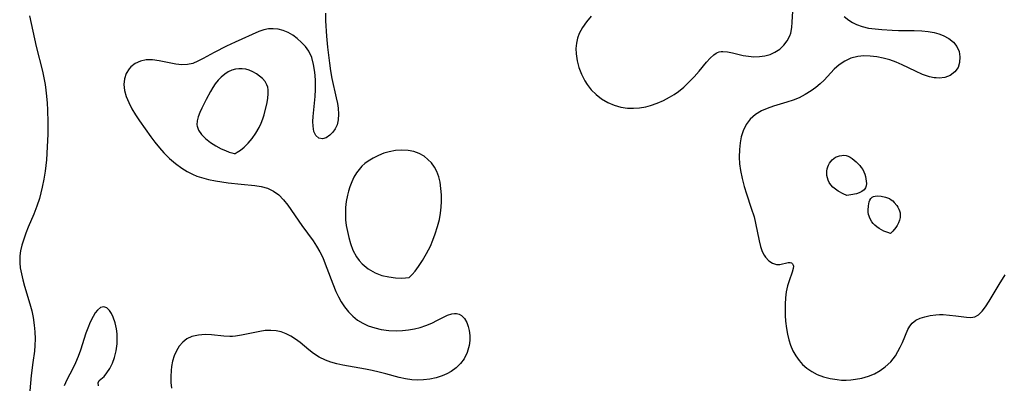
# Model space of a CAD drawing. Header units: metres. Extents: x 1073367 to 1082519, y 1569854 to 1574957.
# Tile 107 of 256: x 1074389 to 1074615, y 1573035 to 1573118. Entities that reach past the tile are written whole.
import ezdxf

# ---------------------------------------------------------------- set-up
doc = ezdxf.new("R2010")
doc.units = ezdxf.units.M
doc.layers.add('CGG_CurvaNivelLidar_v1', color=253, linetype='Continuous', lineweight=30)

msp = doc.modelspace()

# ---------------------------------------------------------------- linework, layer by layer
at = {"layer": 'CGG_CurvaNivelLidar_v1'}
for p, q in [((1074566.035, 1573117.6653, 66), (1074566.1491, 1573120.1808, 66)), ((1074391.6705, 1573119.1024, 65), (1074393.2199, 1573112.0991, 65)), ((1074459.3353, 1573119.6812, 65.5), (1074459.3912, 1573117.9353, 65.5)), ((1074459.3912, 1573117.9353, 65.5), (1074459.6168, 1573114.4211, 65.5)), ((1074518.9811, 1573117.7255, 66), (1074518.0807, 1573116.4165, 66)), ((1074520.0581, 1573119.0136, 66), (1074518.9811, 1573117.7255, 66)), ((1074565.9204, 1573116.3926, 66), (1074566.035, 1573117.6653, 66)), ((1074577.8767, 1573118.9392, 66), (1074578.9435, 1573118.1185, 66)), ((1074578.9435, 1573118.1185, 66), (1074579.8066, 1573117.5587, 66)), ((1074579.8066, 1573117.5587, 66), (1074580.718, 1573117.0867, 66)), ((1074444.1555, 1573115.5265, 65.5), (1074438.7123, 1573113.1072, 65.5)), ((1074445.2815, 1573115.8977, 65.5), (1074444.1555, 1573115.5265, 65.5)), ((1074446.3497, 1573116.0913, 65.5), (1074445.2815, 1573115.8977, 65.5)), ((1074447.4311, 1573116.1381, 65.5), (1074446.3497, 1573116.0913, 65.5)), ((1074448.506, 1573116.0428, 65.5), (1074447.4311, 1573116.1381, 65.5)), ((1074449.7079, 1573115.759, 65.5), (1074448.506, 1573116.0428, 65.5)), ((1074450.8431, 1573115.2928, 65.5), (1074449.7079, 1573115.759, 65.5)), ((1074451.8956, 1573114.6512, 65.5), (1074450.8431, 1573115.2928, 65.5)), ((1074518.0807, 1573116.4165, 66), (1074517.3616, 1573115.0392, 66)), ((1074565.6831, 1573115.1583, 66), (1074565.9204, 1573116.3926, 66)), ((1074580.718, 1573117.0867, 66), (1074582.0514, 1573116.6121, 66)), ((1074582.0514, 1573116.6121, 66), (1074583.4736, 1573116.2947, 66)), ((1074583.4736, 1573116.2947, 66), (1074584.9627, 1573116.0845, 66)), ((1074584.9627, 1573116.0845, 66), (1074586.5005, 1573115.9374, 66)), ((1074586.5005, 1573115.9374, 66), (1074588.8578, 1573115.7805, 66)), ((1074588.8578, 1573115.7805, 66), (1074590.3609, 1573115.7363, 66)), ((1074590.3609, 1573115.7363, 66), (1074593.9196, 1573115.7283, 66)), ((1074593.9196, 1573115.7283, 66), (1074595.6661, 1573115.662, 66)), ((1074595.6661, 1573115.662, 66), (1074597.106, 1573115.5126, 66)), ((1074597.106, 1573115.5126, 66), (1074598.4915, 1573115.2571, 66)), ((1074598.4915, 1573115.2571, 66), (1074599.5632, 1573114.9604, 66)), ((1074438.7123, 1573113.1072, 65.5), (1074436.694, 1573112.1406, 65.5)), ((1074452.8865, 1573113.8922, 65.5), (1074451.8956, 1573114.6512, 65.5)), ((1074453.8809, 1573113.0246, 65.5), (1074452.8865, 1573113.8922, 65.5)), ((1074454.7928, 1573112.066, 65.5), (1074453.8809, 1573113.0246, 65.5)), ((1074459.6168, 1573114.4211, 65.5), (1074459.8514, 1573111.905, 65.5)), ((1074516.9705, 1573113.9636, 66), (1074516.7155, 1573112.8549, 66)), ((1074517.3616, 1573115.0392, 66), (1074516.9705, 1573113.9636, 66)), ((1074564.1273, 1573112.3519, 66), (1074564.9038, 1573113.3699, 66)), ((1074564.9038, 1573113.3699, 66), (1074565.4738, 1573114.5058, 66)), ((1074565.4738, 1573114.5058, 66), (1074565.6831, 1573115.1583, 66)), ((1074599.5632, 1573114.9604, 66), (1074600.5688, 1573114.5802, 66)), ((1074600.5688, 1573114.5802, 66), (1074601.8372, 1573113.9042, 66)), ((1074601.8372, 1573113.9042, 66), (1074602.8975, 1573113.0737, 66)), ((1074602.8975, 1573113.0737, 66), (1074603.6897, 1573112.0978, 66)), ((1074393.2199, 1573112.0991, 65), (1074394.6353, 1573106.4396, 65)), ((1074436.694, 1573112.1406, 65.5), (1074433.9365, 1573110.6998, 65.5)), ((1074455.5611, 1573110.9788, 65.5), (1074454.7928, 1573112.066, 65.5)), ((1074456.2069, 1573109.5371, 65.5), (1074455.5611, 1573110.9788, 65.5)), ((1074459.8514, 1573111.905, 65.5), (1074460.2617, 1573108.2969, 65.5)), ((1074516.7155, 1573112.8549, 66), (1074516.5986, 1573111.6464, 66)), ((1074516.5986, 1573111.6464, 66), (1074516.6271, 1573110.4223, 66)), ((1074548.9767, 1573110.6888, 66), (1074549.3722, 1573110.8266, 66)), ((1074549.3722, 1573110.8266, 66), (1074549.7892, 1573110.9095, 66)), ((1074549.7892, 1573110.9095, 66), (1074550.1643, 1573110.9383, 66)), ((1074550.1643, 1573110.9383, 66), (1074551.2213, 1573110.8602, 66)), ((1074551.2213, 1573110.8602, 66), (1074552.3516, 1573110.6293, 66)), ((1074560.964, 1573110.2781, 66), (1074562.0832, 1573110.7612, 66)), ((1074562.0832, 1573110.7612, 66), (1074563.1787, 1573111.4728, 66)), ((1074563.1787, 1573111.4728, 66), (1074564.1273, 1573112.3519, 66)), ((1074603.6897, 1573112.0978, 66), (1074604.1785, 1573110.9374, 66)), ((1074604.1785, 1573110.9374, 66), (1074604.3694, 1573109.702, 66)), ((1074417.04, 1573108.7269, 65.5), (1074415.8586, 1573108.183, 65.5)), ((1074418.3432, 1573109.013, 65.5), (1074417.04, 1573108.7269, 65.5)), ((1074419.7959, 1573109.0194, 65.5), (1074418.3432, 1573109.013, 65.5)), ((1074421.3005, 1573108.812, 65.5), (1074419.7959, 1573109.0194, 65.5)), ((1074425.1325, 1573108.0241, 65.5), (1074421.3005, 1573108.812, 65.5)), ((1074430.1988, 1573108.7076, 65.5), (1074429.014, 1573108.2317, 65.5)), ((1074431.3892, 1573109.3062, 65.5), (1074430.1988, 1573108.7076, 65.5)), ((1074433.9365, 1573110.6998, 65.5), (1074431.3892, 1573109.3062, 65.5)), ((1074456.6373, 1573107.9309, 65.5), (1074456.2069, 1573109.5371, 65.5)), ((1074516.6271, 1573110.4223, 66), (1074516.8546, 1573108.83, 66)), ((1074516.8546, 1573108.83, 66), (1074517.2696, 1573107.2549, 66)), ((1074544.7456, 1573106.434, 66), (1074546.45, 1573108.519, 66)), ((1074546.45, 1573108.519, 66), (1074547.2678, 1573109.4235, 66)), ((1074547.2678, 1573109.4235, 66), (1074548.0992, 1573110.1662, 66)), ((1074548.0992, 1573110.1662, 66), (1074548.6617, 1573110.5348, 66)), ((1074548.6617, 1573110.5348, 66), (1074548.9767, 1573110.6888, 66)), ((1074552.3516, 1573110.6293, 66), (1074554.8068, 1573110.0429, 66)), ((1074554.8068, 1573110.0429, 66), (1074556.0263, 1573109.8499, 66)), ((1074556.0263, 1573109.8499, 66), (1074557.2735, 1573109.7556, 66)), ((1074557.2735, 1573109.7556, 66), (1074558.5246, 1573109.7822, 66)), ((1074558.5246, 1573109.7822, 66), (1074559.768, 1573109.9542, 66)), ((1074559.768, 1573109.9542, 66), (1074560.964, 1573110.2781, 66)), ((1074578.0625, 1573108.7417, 66), (1074576.7898, 1573107.8853, 66)), ((1074579.4407, 1573109.3921, 66), (1074578.0625, 1573108.7417, 66)), ((1074581.019, 1573109.8036, 66), (1074579.4407, 1573109.3921, 66)), ((1074582.4297, 1573109.9282, 66), (1074581.019, 1573109.8036, 66)), ((1074583.8815, 1573109.8844, 66), (1074582.4297, 1573109.9282, 66)), ((1074585.3578, 1573109.7105, 66), (1074583.8815, 1573109.8844, 66)), ((1074586.8474, 1573109.4281, 66), (1074585.3578, 1573109.7105, 66)), ((1074588.3262, 1573109.0244, 66), (1074586.8474, 1573109.4281, 66)), ((1074589.7604, 1573108.494, 66), (1074588.3262, 1573109.0244, 66)), ((1074591.1704, 1573107.8708, 66), (1074589.7604, 1573108.494, 66)), ((1074604.3694, 1573109.702, 66), (1074604.3037, 1573108.4542, 66)), ((1074394.6353, 1573106.4396, 65), (1074394.9762, 1573104.9206, 65)), ((1074414.4475, 1573106.9538, 65.5), (1074413.8186, 1573105.9105, 65.5)), ((1074414.8523, 1573107.4085, 65.5), (1074414.4475, 1573106.9538, 65.5)), ((1074415.8586, 1573108.183, 65.5), (1074414.8523, 1573107.4085, 65.5)), ((1074426.4879, 1573107.88, 65.5), (1074425.1325, 1573108.0241, 65.5)), ((1074427.8166, 1573107.94, 65.5), (1074426.4879, 1573107.88, 65.5)), ((1074429.014, 1573108.2317, 65.5), (1074427.8166, 1573107.94, 65.5)), ((1074437.1016, 1573106.2717, 66), (1074436.3189, 1573105.7628, 66)), ((1074437.9282, 1573106.661, 66), (1074437.1016, 1573106.2717, 66)), ((1074438.7896, 1573106.9111, 66), (1074437.9282, 1573106.661, 66)), ((1074439.5589, 1573107.0001, 66), (1074438.7896, 1573106.9111, 66)), ((1074440.3378, 1573106.9802, 66), (1074439.5589, 1573107.0001, 66)), ((1074441.1146, 1573106.8636, 66), (1074440.3378, 1573106.9802, 66)), ((1074441.8777, 1573106.6568, 66), (1074441.1146, 1573106.8636, 66)), ((1074442.7372, 1573106.3077, 66), (1074441.8777, 1573106.6568, 66)), ((1074443.5502, 1573105.8617, 66), (1074442.7372, 1573106.3077, 66)), ((1074456.9022, 1573106.2135, 65.5), (1074456.6373, 1573107.9309, 65.5)), ((1074457.0381, 1573104.4295, 65.5), (1074456.9022, 1573106.2135, 65.5)), ((1074460.2617, 1573108.2969, 65.5), (1074460.5191, 1573106.5186, 65.5)), ((1074460.5191, 1573106.5186, 65.5), (1074460.8348, 1573104.7719, 65.5)), ((1074517.2696, 1573107.2549, 66), (1074517.8548, 1573105.7223, 66)), ((1074543.6052, 1573105.1205, 66), (1074544.7456, 1573106.434, 66)), ((1074575.6248, 1573106.8728, 66), (1074573.3074, 1573104.4046, 66)), ((1074576.7898, 1573107.8853, 66), (1074575.6248, 1573106.8728, 66)), ((1074594.1914, 1573106.4153, 66), (1074591.1704, 1573107.8708, 66)), ((1074595.8016, 1573105.7093, 66), (1074594.1914, 1573106.4153, 66)), ((1074603.1896, 1573106.2555, 66), (1074602.1169, 1573105.4717, 66)), ((1074603.941, 1573107.2941, 66), (1074603.1896, 1573106.2555, 66)), ((1074604.3037, 1573108.4542, 66), (1074603.941, 1573107.2941, 66)), ((1074394.9762, 1573104.9206, 65), (1074395.2637, 1573103.3936, 65)), ((1074413.4221, 1573104.7193, 65.5), (1074413.2818, 1573103.4261, 65.5)), ((1074413.8186, 1573105.9105, 65.5), (1074413.4221, 1573104.7193, 65.5)), ((1074434.8312, 1573104.3586, 66), (1074434.174, 1573103.5331, 66)), ((1074435.5461, 1573105.1083, 66), (1074434.8312, 1573104.3586, 66)), ((1074436.3189, 1573105.7628, 66), (1074435.5461, 1573105.1083, 66)), ((1074444.3024, 1573105.3352, 66), (1074443.5502, 1573105.8617, 66)), ((1074444.9743, 1573104.7375, 66), (1074444.3024, 1573105.3352, 66)), ((1074445.539, 1573104.0713, 66), (1074444.9743, 1573104.7375, 66)), ((1074445.9609, 1573103.333, 66), (1074445.539, 1573104.0713, 66)), ((1074457.0659, 1573103.2806, 65.5), (1074457.0381, 1573104.4295, 65.5)), ((1074460.8348, 1573104.7719, 65.5), (1074461.8146, 1573100.3725, 65.5)), ((1074517.8548, 1573105.7223, 66), (1074518.6065, 1573104.2618, 66)), ((1074518.6065, 1573104.2618, 66), (1074519.1512, 1573103.4211, 66)), ((1074542.3617, 1573103.83, 66), (1074543.6052, 1573105.1205, 66)), ((1074573.3074, 1573104.4046, 66), (1074572.3913, 1573103.5256, 66)), ((1074597.3903, 1573105.1715, 66), (1074595.8016, 1573105.7093, 66)), ((1074598.4703, 1573104.9466, 66), (1074597.3903, 1573105.1715, 66)), ((1074598.9378, 1573104.8933, 66), (1074598.4703, 1573104.9466, 66)), ((1074599.5849, 1573104.8704, 66), (1074598.9378, 1573104.8933, 66)), ((1074600.9225, 1573105.0323, 66), (1074599.5849, 1573104.8704, 66)), ((1074602.1169, 1573105.4717, 66), (1074600.9225, 1573105.0323, 66)), ((1074395.2637, 1573103.3936, 65), (1074395.4557, 1573102.0684, 65)), ((1074395.4557, 1573102.0684, 65), (1074395.6036, 1573100.7356, 65)), ((1074413.2818, 1573103.4261, 65.5), (1074413.4195, 1573102.0634, 65.5)), ((1074413.4195, 1573102.0634, 65.5), (1074413.796, 1573100.6634, 65.5)), ((1074433.0648, 1573101.7978, 66), (1074432.0741, 1573099.9653, 66)), ((1074433.5988, 1573102.6851, 66), (1074433.0648, 1573101.7978, 66)), ((1074434.174, 1573103.5331, 66), (1074433.5988, 1573102.6851, 66)), ((1074446.1519, 1573102.7698, 66), (1074445.9609, 1573103.333, 66)), ((1074446.26, 1573102.1752, 66), (1074446.1519, 1573102.7698, 66)), ((1074446.2881, 1573101.2546, 66), (1074446.26, 1573102.1752, 66)), ((1074456.9611, 1573100.6634, 65.5), (1074457.0479, 1573102.2636, 65.5)), ((1074457.0479, 1573102.2636, 65.5), (1074457.0659, 1573103.2806, 65.5)), ((1074519.1512, 1573103.4211, 66), (1074520.1163, 1573102.2152, 66)), ((1074520.1163, 1573102.2152, 66), (1074521.2115, 1573101.1231, 66)), ((1074539.0289, 1573101.1401, 66), (1074540.0283, 1573101.8316, 66)), ((1074540.0283, 1573101.8316, 66), (1074541.2336, 1573102.7952, 66)), ((1074541.2336, 1573102.7952, 66), (1074542.3617, 1573103.83, 66)), ((1074570.3558, 1573101.9219, 66), (1074569.016, 1573101.0936, 66)), ((1074571.4061, 1573102.6937, 66), (1074570.3558, 1573101.9219, 66)), ((1074572.3913, 1573103.5256, 66), (1074571.4061, 1573102.6937, 66)), ((1074395.6036, 1573100.7356, 65), (1074395.7347, 1573099.157, 65)), ((1074413.796, 1573100.6634, 65.5), (1074414.3674, 1573099.2493, 65.5)), ((1074432.0741, 1573099.9653, 66), (1074431.0807, 1573097.9685, 66)), ((1074446.0211, 1573099.3101, 66), (1074446.1962, 1573100.2962, 66)), ((1074446.1962, 1573100.2962, 66), (1074446.2881, 1573101.2546, 66)), ((1074456.5596, 1573096.0957, 65.5), (1074456.9611, 1573100.6634, 65.5)), ((1074461.8146, 1573100.3725, 65.5), (1074462.0649, 1573099.0496, 65.5)), ((1074521.2115, 1573101.1231, 66), (1074522.4178, 1573100.1596, 66)), ((1074522.4178, 1573100.1596, 66), (1074523.8883, 1573099.2626, 66)), ((1074535.1373, 1573099.1288, 66), (1074536.5855, 1573099.7646, 66)), ((1074536.5855, 1573099.7646, 66), (1074537.9886, 1573100.5055, 66)), ((1074537.9886, 1573100.5055, 66), (1074539.0289, 1573101.1401, 66)), ((1074566.2118, 1573099.8356, 66), (1074564.79, 1573099.364, 66)), ((1074567.5987, 1573100.3853, 66), (1074566.2118, 1573099.8356, 66)), ((1074569.016, 1573101.0936, 66), (1074567.5987, 1573100.3853, 66)), ((1074395.7347, 1573099.157, 65), (1074395.8246, 1573097.5724, 65)), ((1074395.8246, 1573097.5724, 65), (1074395.8882, 1573094.7369, 65)), ((1074414.3674, 1573099.2493, 65.5), (1074415.0894, 1573097.8546, 65.5)), ((1074415.0894, 1573097.8546, 65.5), (1074415.9258, 1573096.4656, 65.5)), ((1074431.0807, 1573097.9685, 66), (1074430.6471, 1573096.9846, 66)), ((1074445.319, 1573096.4295, 66), (1074446.0211, 1573099.3101, 66)), ((1074462.0649, 1573099.0496, 65.5), (1074462.2233, 1573097.9554, 65.5)), ((1074462.2233, 1573097.9554, 65.5), (1074462.3197, 1573096.6062, 65.5)), ((1074523.8883, 1573099.2626, 66), (1074525.327, 1573098.6388, 66)), ((1074525.327, 1573098.6388, 66), (1074526.8345, 1573098.2051, 66)), ((1074526.8345, 1573098.2051, 66), (1074528.3887, 1573097.975, 66)), ((1074528.3887, 1573097.975, 66), (1074529.7681, 1573097.9523, 66)), ((1074529.7681, 1573097.9523, 66), (1074531.1572, 1573098.0769, 66)), ((1074531.1572, 1573098.0769, 66), (1074532.5445, 1573098.3286, 66)), ((1074532.5445, 1573098.3286, 66), (1074533.6527, 1573098.6158, 66)), ((1074533.6527, 1573098.6158, 66), (1074535.1373, 1573099.1288, 66)), ((1074559.0139, 1573097.3749, 66), (1074557.6067, 1573096.535, 66)), ((1074560.3333, 1573097.9477, 66), (1074559.0139, 1573097.3749, 66)), ((1074561.7264, 1573098.4319, 66), (1074560.3333, 1573097.9477, 66)), ((1074564.79, 1573099.364, 66), (1074561.7264, 1573098.4319, 66)), ((1074415.9258, 1573096.4656, 65.5), (1074416.8392, 1573095.0811, 65.5)), ((1074416.8392, 1573095.0811, 65.5), (1074419.4032, 1573091.4708, 65.5)), ((1074430.0469, 1573095.0735, 66), (1074429.9713, 1573094.1623, 66)), ((1074430.2897, 1573096.0174, 66), (1074430.0469, 1573095.0735, 66)), ((1074430.6471, 1573096.9846, 66), (1074430.2897, 1573096.0174, 66)), ((1074444.6689, 1573094.5461, 66), (1074445.0414, 1573095.5204, 66)), ((1074445.0414, 1573095.5204, 66), (1074445.319, 1573096.4295, 66)), ((1074456.4878, 1573094.934, 65.5), (1074456.5596, 1573096.0957, 65.5)), ((1074462.2639, 1573095.3482, 65.5), (1074462.017, 1573094.2154, 65.5)), ((1074462.3197, 1573096.6062, 65.5), (1074462.2639, 1573095.3482, 65.5)), ((1074556.4043, 1573095.4841, 66), (1074555.4763, 1573094.2357, 66)), ((1074557.6067, 1573096.535, 66), (1074556.4043, 1573095.4841, 66)), ((1074395.8882, 1573094.7369, 65), (1074395.8552, 1573092.0676, 65)), ((1074429.9713, 1573094.1623, 66), (1074429.9929, 1573093.8845, 66)), ((1074429.9929, 1573093.8845, 66), (1074430.3165, 1573092.9543, 66)), ((1074430.3165, 1573092.9543, 66), (1074431.0001, 1573091.9963, 66)), ((1074443.4555, 1573092.2722, 66), (1074444.1975, 1573093.5428, 66)), ((1074444.1975, 1573093.5428, 66), (1074444.6689, 1573094.5461, 66)), ((1074456.4998, 1573093.8652, 65.5), (1074456.4878, 1573094.934, 65.5)), ((1074456.6982, 1573092.6914, 65.5), (1074456.4998, 1573093.8652, 65.5)), ((1074461.5874, 1573093.2929, 65.5), (1074461.016, 1573092.5058, 65.5)), ((1074462.017, 1573094.2154, 65.5), (1074461.5874, 1573093.2929, 65.5)), ((1074554.7873, 1573092.8063, 66), (1074554.3749, 1573091.4659, 66)), ((1074555.4763, 1573094.2357, 66), (1074554.7873, 1573092.8063, 66)), ((1074395.8552, 1573092.0676, 65), (1074395.7513, 1573089.1655, 65)), ((1074419.4032, 1573091.4708, 65.5), (1074420.3727, 1573090.1901, 65.5)), ((1074431.0001, 1573091.9963, 66), (1074431.9542, 1573091.052, 66)), ((1074431.9542, 1573091.052, 66), (1074433.0885, 1573090.1624, 66)), ((1074441.6742, 1573089.9869, 66), (1074442.5973, 1573091.0687, 66)), ((1074442.5973, 1573091.0687, 66), (1074443.4555, 1573092.2722, 66)), ((1074457.116, 1573091.7667, 65.5), (1074456.6982, 1573092.6914, 65.5)), ((1074457.8103, 1573091.1355, 65.5), (1074457.116, 1573091.7667, 65.5)), ((1074458.6489, 1573090.9503, 65.5), (1074457.8103, 1573091.1355, 65.5)), ((1074459.5096, 1573091.2284, 65.5), (1074458.6489, 1573090.9503, 65.5)), ((1074460.3663, 1573091.8492, 65.5), (1074459.5096, 1573091.2284, 65.5)), ((1074461.016, 1573092.5058, 65.5), (1074460.3663, 1573091.8492, 65.5)), ((1074554.3749, 1573091.4659, 66), (1074554.1045, 1573090.0487, 66)), ((1074395.7513, 1573089.1655, 65), (1074395.5547, 1573086.2151, 65)), ((1074420.3727, 1573090.1901, 65.5), (1074421.3793, 1573088.9433, 65.5)), ((1074421.3793, 1573088.9433, 65.5), (1074422.4366, 1573087.7496, 65.5)), ((1074433.0885, 1573090.1624, 66), (1074434.3146, 1573089.3677, 66)), ((1074434.3146, 1573089.3677, 66), (1074435.5449, 1573088.7049, 66)), ((1074435.5449, 1573088.7049, 66), (1074436.4792, 1573088.2841, 66)), ((1074436.4792, 1573088.2841, 66), (1074437.3007, 1573087.9659, 66)), ((1074439.1811, 1573087.9229, 66), (1074439.8942, 1573088.399, 66)), ((1074439.8942, 1573088.399, 66), (1074440.7402, 1573089.0768, 66)), ((1074440.7402, 1573089.0768, 66), (1074441.6742, 1573089.9869, 66)), ((1074475.3579, 1573088.3093, 66), (1074473.899, 1573088.0265, 66)), ((1074476.8172, 1573088.4259, 66), (1074475.3579, 1573088.3093, 66)), ((1074478.2511, 1573088.3512, 66), (1074476.8172, 1573088.4259, 66)), ((1074479.5354, 1573088.0851, 66), (1074478.2511, 1573088.3512, 66)), ((1074553.9554, 1573088.5765, 66), (1074553.9187, 1573086.8127, 66)), ((1074554.1045, 1573090.0487, 66), (1074553.9554, 1573088.5765, 66)), ((1074395.5547, 1573086.2151, 65), (1074395.4186, 1573084.8887, 65)), ((1074422.4366, 1573087.7496, 65.5), (1074423.7154, 1573086.4795, 65.5)), ((1074423.7154, 1573086.4795, 65.5), (1074425.0704, 1573085.3125, 65.5)), ((1074437.3007, 1573087.9659, 66), (1074437.9516, 1573087.7477, 66)), ((1074437.9516, 1573087.7477, 66), (1074438.5, 1573087.6071, 66)), ((1074438.5, 1573087.6071, 66), (1074438.6874, 1573087.6544, 66)), ((1074438.6874, 1573087.6544, 66), (1074439.1811, 1573087.9229, 66)), ((1074470.22, 1573086.5993, 66), (1074469.0737, 1573085.893, 66)), ((1074471.44, 1573087.1919, 66), (1074470.22, 1573086.5993, 66)), ((1074472.7108, 1573087.6781, 66), (1074471.44, 1573087.1919, 66)), ((1074473.899, 1573088.0265, 66), (1074472.7108, 1573087.6781, 66)), ((1074480.7516, 1573087.636, 66), (1074479.5354, 1573088.0851, 66)), ((1074481.8726, 1573087.009, 66), (1074480.7516, 1573087.636, 66)), ((1074482.7722, 1573086.2972, 66), (1074481.8726, 1573087.009, 66)), ((1074483.5664, 1573085.462, 66), (1074482.7722, 1573086.2972, 66)), ((1074553.9187, 1573086.8127, 66), (1074554.0005, 1573085.2694, 66)), ((1074574.8622, 1573085.8189, 66), (1074575.1702, 1573086.1788, 66)), ((1074575.1702, 1573086.1788, 66), (1074575.5183, 1573086.4904, 66)), ((1074575.5183, 1573086.4904, 66), (1074575.938, 1573086.759, 66)), ((1074575.938, 1573086.759, 66), (1074576.3939, 1573086.9644, 66)), ((1074576.3939, 1573086.9644, 66), (1074576.8728, 1573087.1106, 66)), ((1074576.8728, 1573087.1106, 66), (1074577.3634, 1573087.1966, 66)), ((1074577.3634, 1573087.1966, 66), (1074577.8562, 1573087.2154, 66)), ((1074577.8562, 1573087.2154, 66), (1074578.3419, 1573087.1547, 66)), ((1074578.3419, 1573087.1547, 66), (1074578.8323, 1573086.9956, 66)), ((1074578.8323, 1573086.9956, 66), (1074579.307, 1573086.7568, 66)), ((1074579.307, 1573086.7568, 66), (1074579.7673, 1573086.4585, 66)), ((1074579.7673, 1573086.4585, 66), (1074580.6425, 1573085.7369, 66)), ((1074395.4186, 1573084.8887, 65), (1074395.2477, 1573083.5693, 65)), ((1074425.0704, 1573085.3125, 65.5), (1074426.4969, 1573084.262, 65.5)), ((1074426.4969, 1573084.262, 65.5), (1074427.7615, 1573083.4824, 65.5)), ((1074467.0169, 1573083.9934, 66), (1074466.449, 1573083.2212, 66)), ((1074467.6547, 1573084.7048, 66), (1074467.0169, 1573083.9934, 66)), ((1074468.3363, 1573085.33, 66), (1074467.6547, 1573084.7048, 66)), ((1074469.0737, 1573085.893, 66), (1074468.3363, 1573085.33, 66)), ((1074484.2475, 1573084.5219, 66), (1074483.5664, 1573085.462, 66)), ((1074484.8012, 1573083.4891, 66), (1074484.2475, 1573084.5219, 66)), ((1074554.0005, 1573085.2694, 66), (1074554.1892, 1573083.7203, 66)), ((1074554.1892, 1573083.7203, 66), (1074554.5544, 1573081.8823, 66)), ((1074573.9336, 1573083.6216, 66), (1074574.0203, 1573084.0934, 66)), ((1074574.0203, 1573084.0934, 66), (1074574.1654, 1573084.5535, 66)), ((1074574.1654, 1573084.5535, 66), (1074574.3581, 1573084.9983, 66)), ((1074574.3581, 1573084.9983, 66), (1074574.5914, 1573085.4223, 66)), ((1074574.5914, 1573085.4223, 66), (1074574.8622, 1573085.8189, 66)), ((1074580.6425, 1573085.7369, 66), (1074581.4537, 1573084.8846, 66)), ((1074581.4537, 1573084.8846, 66), (1074581.8187, 1573084.425, 66)), ((1074581.8187, 1573084.425, 66), (1074582.1459, 1573083.9443, 66)), ((1074582.1459, 1573083.9443, 66), (1074582.4217, 1573083.4403, 66)), ((1074394.9467, 1573081.7282, 65), (1074394.5839, 1573079.907, 65)), ((1074395.2477, 1573083.5693, 65), (1074394.9467, 1573081.7282, 65)), ((1074427.7615, 1573083.4824, 65.5), (1074428.9601, 1573082.8839, 65.5)), ((1074428.9601, 1573082.8839, 65.5), (1074429.9589, 1573082.4802, 65.5)), ((1074429.9589, 1573082.4802, 65.5), (1074430.9843, 1573082.1376, 65.5)), ((1074430.9843, 1573082.1376, 65.5), (1074432.5791, 1573081.7149, 65.5)), ((1074432.5791, 1573081.7149, 65.5), (1074434.2052, 1573081.3822, 65.5)), ((1074465.8519, 1573082.2098, 66), (1074465.3457, 1573081.1349, 66)), ((1074466.449, 1573083.2212, 66), (1074465.8519, 1573082.2098, 66)), ((1074485.227, 1573082.3367, 66), (1074484.8012, 1573083.4891, 66)), ((1074485.5281, 1573081.1147, 66), (1074485.227, 1573082.3367, 66)), ((1074554.5544, 1573081.8823, 66), (1074555.0425, 1573080.0649, 66)), ((1074573.9163, 1573083.11, 66), (1074573.9336, 1573083.6216, 66)), ((1074573.9662, 1573082.5942, 66), (1074573.9163, 1573083.11, 66)), ((1074574.0714, 1573082.08, 66), (1074573.9662, 1573082.5942, 66)), ((1074574.2357, 1573081.5642, 66), (1074574.0714, 1573082.08, 66)), ((1074574.5065, 1573081.0194, 66), (1074574.2357, 1573081.5642, 66)), ((1074582.4217, 1573083.4403, 66), (1074582.6312, 1573082.9189, 66)), ((1074582.6312, 1573082.9189, 66), (1074582.7859, 1573082.3807, 66)), ((1074582.7859, 1573082.3807, 66), (1074582.8938, 1573081.835, 66)), ((1074582.8938, 1573081.835, 66), (1074582.9584, 1573081.2911, 66)), ((1074394.5839, 1573079.907, 65), (1074394.2922, 1573078.6354, 65)), ((1074434.2052, 1573081.3822, 65.5), (1074437.1178, 1573080.9353, 65.5)), ((1074437.1178, 1573080.9353, 65.5), (1074440.0437, 1573080.5987, 65.5)), ((1074440.0437, 1573080.5987, 65.5), (1074443.2081, 1573080.2866, 65.5)), ((1074443.2081, 1573080.2866, 65.5), (1074444.6824, 1573080.0658, 65.5)), ((1074444.6824, 1573080.0658, 65.5), (1074446.0734, 1573079.6962, 65.5)), ((1074446.0734, 1573079.6962, 65.5), (1074447.4355, 1573079.0601, 65.5)), ((1074464.9178, 1573080.0113, 66), (1074464.6187, 1573079.0565, 66)), ((1074465.3457, 1573081.1349, 66), (1074464.9178, 1573080.0113, 66)), ((1074485.7508, 1573079.6678, 66), (1074485.5281, 1573081.1147, 66)), ((1074485.8663, 1573078.1748, 66), (1074485.7508, 1573079.6678, 66)), ((1074555.0425, 1573080.0649, 66), (1074555.5729, 1573078.4077, 66)), ((1074574.8809, 1573080.4711, 66), (1074574.5065, 1573081.0194, 66)), ((1074575.3482, 1573079.9511, 66), (1074574.8809, 1573080.4711, 66)), ((1074575.9181, 1573079.4634, 66), (1074575.3482, 1573079.9511, 66)), ((1074576.5272, 1573079.0413, 66), (1074575.9181, 1573079.4634, 66)), ((1074582.4561, 1573079.311, 66), (1074581.9671, 1573078.9431, 66)), ((1074582.7796, 1573079.7567, 66), (1074582.4561, 1573079.311, 66)), ((1074582.9421, 1573080.2498, 66), (1074582.7796, 1573079.7567, 66)), ((1074582.978, 1573080.7592, 66), (1074582.9421, 1573080.2498, 66)), ((1074582.9584, 1573081.2911, 66), (1074582.978, 1573080.7592, 66)), ((1074393.9595, 1573077.3794, 65), (1074393.375, 1573075.563, 65)), ((1074394.2922, 1573078.6354, 65), (1074393.9595, 1573077.3794, 65)), ((1074447.4355, 1573079.0601, 65.5), (1074448.6651, 1573078.1672, 65.5)), ((1074448.6651, 1573078.1672, 65.5), (1074449.7729, 1573077.0737, 65.5)), ((1074449.7729, 1573077.0737, 65.5), (1074450.78, 1573075.8323, 65.5)), ((1074464.3687, 1573078.0813, 66), (1074464.1042, 1573076.6828, 66)), ((1074464.6187, 1573079.0565, 66), (1074464.3687, 1573078.0813, 66)), ((1074485.8831, 1573076.6519, 66), (1074485.8663, 1573078.1748, 66)), ((1074555.5729, 1573078.4077, 66), (1074556.6875, 1573075.1668, 66)), ((1074577.6725, 1573078.4062, 66), (1074576.5272, 1573079.0413, 66)), ((1074578.5, 1573078.0453, 66), (1074577.6725, 1573078.4062, 66)), ((1074579.4326, 1573078.1621, 66), (1074578.5, 1573078.0453, 66)), ((1074580.7011, 1573078.4349, 66), (1074579.4326, 1573078.1621, 66)), ((1074581.3626, 1573078.6547, 66), (1074580.7011, 1573078.4349, 66)), ((1074581.9671, 1573078.9431, 66), (1074581.3626, 1573078.6547, 66)), ((1074583.6474, 1573076.5953, 66), (1074583.803, 1573077.0041, 66)), ((1074583.803, 1573077.0041, 66), (1074584.0067, 1573077.3569, 66)), ((1074584.0067, 1573077.3569, 66), (1074584.2727, 1573077.6315, 66)), ((1074584.2727, 1573077.6315, 66), (1074584.6125, 1573077.8096, 66)), ((1074584.6125, 1573077.8096, 66), (1074585.0111, 1573077.9077, 66)), ((1074585.0111, 1573077.9077, 66), (1074585.4505, 1573077.9455, 66)), ((1074585.4505, 1573077.9455, 66), (1074586.3979, 1573077.8889, 66)), ((1074586.3979, 1573077.8889, 66), (1074587.3681, 1573077.6886, 66)), ((1074587.3681, 1573077.6886, 66), (1074587.8387, 1573077.5301, 66)), ((1074587.8387, 1573077.5301, 66), (1074588.2859, 1573077.3212, 66)), ((1074588.2859, 1573077.3212, 66), (1074588.6669, 1573077.0776, 66)), ((1074588.6669, 1573077.0776, 66), (1074589.0215, 1573076.7916, 66)), ((1074393.375, 1573075.563, 65), (1074392.6974, 1573073.7885, 65)), ((1074450.78, 1573075.8323, 65.5), (1074453.9239, 1573071.214, 65.5)), ((1074463.9438, 1573075.2633, 66), (1074463.8959, 1573073.8328, 66)), ((1074464.1042, 1573076.6828, 66), (1074463.9438, 1573075.2633, 66)), ((1074485.679, 1573074.017, 66), (1074485.8217, 1573075.3516, 66)), ((1074485.8217, 1573075.3516, 66), (1074485.8831, 1573076.6519, 66)), ((1074556.6875, 1573075.1668, 66), (1074557.2991, 1573073.1832, 66)), ((1074583.3779, 1573074.6887, 66), (1074583.4467, 1573075.674, 66)), ((1074583.4467, 1573075.674, 66), (1074583.6474, 1573076.5953, 66)), ((1074589.0215, 1573076.7916, 66), (1074589.3515, 1573076.4722, 66)), ((1074589.3515, 1573076.4722, 66), (1074589.9338, 1573075.7564, 66)), ((1074589.9338, 1573075.7564, 66), (1074590.1779, 1573075.3657, 66)), ((1074590.1779, 1573075.3657, 66), (1074590.3863, 1573074.9454, 66)), ((1074590.3863, 1573074.9454, 66), (1074590.5522, 1573074.5089, 66)), ((1074392.6974, 1573073.7885, 65), (1074391.4213, 1573070.7872, 65)), ((1074463.8959, 1573073.8328, 66), (1074463.961, 1573072.4923, 66)), ((1074463.961, 1573072.4923, 66), (1074464.1179, 1573071.155, 66)), ((1074484.9765, 1573070.9278, 66), (1074485.3936, 1573072.5249, 66)), ((1074485.3936, 1573072.5249, 66), (1074485.679, 1573074.017, 66)), ((1074557.2991, 1573073.1832, 66), (1074557.6461, 1573071.7232, 66)), ((1074583.4025, 1573074.1931, 66), (1074583.3779, 1573074.6887, 66)), ((1074583.4811, 1573073.7052, 66), (1074583.4025, 1573074.1931, 66)), ((1074583.609, 1573073.2744, 66), (1074583.4811, 1573073.7052, 66)), ((1074583.7833, 1573072.8556, 66), (1074583.609, 1573073.2744, 66)), ((1074584.2369, 1573072.0529, 66), (1074583.7833, 1573072.8556, 66)), ((1074590.5522, 1573074.5089, 66), (1074590.6726, 1573074.0607, 66)), ((1074590.6981, 1573073.0356, 66), (1074590.5568, 1573072.4299, 66)), ((1074590.6726, 1573074.0607, 66), (1074590.7355, 1573073.5958, 66)), ((1074590.7355, 1573073.5958, 66), (1074590.6981, 1573073.0356, 66)), ((1074391.4213, 1573070.7872, 65), (1074390.8805, 1573069.433, 65)), ((1074453.9239, 1573071.214, 65.5), (1074456.5335, 1573067.6753, 65.5)), ((1074464.1179, 1573071.155, 66), (1074464.3505, 1573069.8261, 66)), ((1074484.4478, 1573069.2757, 66), (1074484.9765, 1573070.9278, 66)), ((1074557.6461, 1573071.7232, 66), (1074558.4499, 1573067.6384, 66)), ((1074584.5486, 1573071.6466, 66), (1074584.2369, 1573072.0529, 66)), ((1074584.9385, 1573071.2343, 66), (1074584.5486, 1573071.6466, 66)), ((1074585.3915, 1573070.8372, 66), (1074584.9385, 1573071.2343, 66)), ((1074585.892, 1573070.4755, 66), (1074585.3915, 1573070.8372, 66)), ((1074586.4149, 1573070.1678, 66), (1074585.892, 1573070.4755, 66)), ((1074589.6908, 1573070.6999, 66), (1074589.0178, 1573069.8655, 66)), ((1074590.0236, 1573071.2162, 66), (1074589.6908, 1573070.6999, 66)), ((1074590.3266, 1573071.8125, 66), (1074590.0236, 1573071.2162, 66)), ((1074590.5568, 1573072.4299, 66), (1074590.3266, 1573071.8125, 66)), ((1074390.396, 1573068.0772, 65), (1074389.9859, 1573066.7219, 65)), ((1074390.8805, 1573069.433, 65), (1074390.396, 1573068.0772, 65)), ((1074464.3505, 1573069.8261, 66), (1074464.6696, 1573068.426, 66)), ((1074464.6696, 1573068.426, 66), (1074465.0575, 1573067.0517, 66)), ((1074483.9186, 1573067.8549, 66), (1074484.4478, 1573069.2757, 66)), ((1074586.9378, 1573069.9107, 66), (1074586.4149, 1573070.1678, 66)), ((1074587.8634, 1573069.5427, 66), (1074586.9378, 1573069.9107, 66)), ((1074588.5, 1573069.3472, 66), (1074587.8634, 1573069.5427, 66)), ((1074589.0178, 1573069.8655, 66), (1074588.5, 1573069.3472, 66)), ((1074389.9859, 1573066.7219, 65), (1074389.6723, 1573065.3696, 65)), ((1074456.5335, 1573067.6753, 65.5), (1074457.3237, 1573066.4939, 65.5)), ((1074457.3237, 1573066.4939, 65.5), (1074458.0562, 1573065.1963, 65.5)), ((1074465.0575, 1573067.0517, 66), (1074465.6043, 1573065.5169, 66)), ((1074482.453, 1573064.7438, 66), (1074483.3208, 1573066.4623, 66)), ((1074483.3208, 1573066.4623, 66), (1074483.9186, 1573067.8549, 66)), ((1074558.4499, 1573067.6384, 66), (1074558.7722, 1573066.3878, 66)), ((1074558.7722, 1573066.3878, 66), (1074559.1783, 1573065.2429, 66)), ((1074389.5091, 1573064.2654, 65), (1074389.4595, 1573063.4219, 65)), ((1074389.6723, 1573065.3696, 65), (1074389.5091, 1573064.2654, 65)), ((1074458.0562, 1573065.1963, 65.5), (1074458.7101, 1573063.8351, 65.5)), ((1074458.7101, 1573063.8351, 65.5), (1074459.0639, 1573063.0157, 65.5)), ((1074465.6043, 1573065.5169, 66), (1074466.4365, 1573063.9907, 66)), ((1074466.4365, 1573063.9907, 66), (1074467.0439, 1573063.1683, 66)), ((1074481.531, 1573063.1789, 66), (1074482.453, 1573064.7438, 66)), ((1074559.1783, 1573065.2429, 66), (1074559.5908, 1573064.4266, 66)), ((1074559.5908, 1573064.4266, 66), (1074559.9331, 1573063.9201, 66)), ((1074559.9331, 1573063.9201, 66), (1074560.7044, 1573063.1068, 66)), ((1074389.4595, 1573063.4219, 65), (1074389.4734, 1573062.6624, 65)), ((1074389.4734, 1573062.6624, 65), (1074389.5903, 1573061.4889, 65)), ((1074389.5903, 1573061.4889, 65), (1074389.8354, 1573060.1122, 65)), ((1074459.0639, 1573063.0157, 65.5), (1074459.6887, 1573061.4346, 65.5)), ((1074459.6887, 1573061.4346, 65.5), (1074461.0011, 1573057.8466, 65.5)), ((1074467.0439, 1573063.1683, 66), (1074467.748, 1573062.3939, 66)), ((1074467.748, 1573062.3939, 66), (1074469.1167, 1573061.2581, 66)), ((1074469.1167, 1573061.2581, 66), (1074470.6792, 1573060.3702, 66)), ((1074479.815, 1573060.7634, 66), (1074480.6149, 1573061.8188, 66)), ((1074480.6149, 1573061.8188, 66), (1074481.531, 1573063.1789, 66)), ((1074560.7044, 1573063.1068, 66), (1074561.5573, 1573062.5445, 66)), ((1074561.5573, 1573062.5445, 66), (1074562.4282, 1573062.2647, 66)), ((1074562.4282, 1573062.2647, 66), (1074563.1791, 1573062.2654, 66)), ((1074563.1791, 1573062.2654, 66), (1074565.0842, 1573062.7056, 66)), ((1074565.0842, 1573062.7056, 66), (1074565.5497, 1573062.7093, 66)), ((1074565.5497, 1573062.7093, 66), (1074565.8547, 1573062.6116, 66)), ((1074565.8547, 1573062.6116, 66), (1074566.0932, 1573062.4203, 66)), ((1074566.2538, 1573061.3551, 66), (1074566.0304, 1573060.5473, 66)), ((1074566.0932, 1573062.4203, 66), (1074566.2491, 1573062.1235, 66)), ((1074566.2491, 1573062.1235, 66), (1074566.293, 1573061.8731, 66)), ((1074566.293, 1573061.8731, 66), (1074566.2538, 1573061.3551, 66)), ((1074389.8354, 1573060.1122, 65), (1074390.1662, 1573058.7263, 65)), ((1074470.6792, 1573060.3702, 66), (1074472.2673, 1573059.7906, 66)), ((1074472.2673, 1573059.7906, 66), (1074473.8657, 1573059.4306, 66)), ((1074473.8657, 1573059.4306, 66), (1074475.3728, 1573059.2439, 66)), ((1074475.3728, 1573059.2439, 66), (1074476.7059, 1573059.1819, 66)), ((1074476.7059, 1573059.1819, 66), (1074477.6671, 1573059.1903, 66)), ((1074477.6671, 1573059.1903, 66), (1074478.5, 1573059.2654, 66)), ((1074478.5, 1573059.2654, 66), (1074479.1502, 1573059.9622, 66)), ((1074479.1502, 1573059.9622, 66), (1074479.815, 1573060.7634, 66)), ((1074566.0304, 1573060.5473, 66), (1074565.2985, 1573058.5435, 66)), ((1074613.3197, 1573057.7254, 66), (1074614.7006, 1573059.9384, 66)), ((1074390.1662, 1573058.7263, 65), (1074390.5572, 1573057.3337, 65)), ((1074390.5572, 1573057.3337, 65), (1074391.8089, 1573053.2536, 65)), ((1074461.0011, 1573057.8466, 65.5), (1074461.7245, 1573056.0939, 65.5)), ((1074564.9418, 1573057.3621, 66), (1074564.674, 1573056.0524, 66)), ((1074565.2985, 1573058.5435, 66), (1074564.9418, 1573057.3621, 66)), ((1074611.0742, 1573053.8988, 66), (1074613.3197, 1573057.7254, 66)), ((1074461.7245, 1573056.0939, 65.5), (1074462.3029, 1573054.9045, 65.5)), ((1074462.3029, 1573054.9045, 65.5), (1074462.9437, 1573053.7617, 65.5)), ((1074564.5015, 1573054.6503, 66), (1074564.415, 1573053.1817, 66)), ((1074564.674, 1573056.0524, 66), (1074564.5015, 1573054.6503, 66)), ((1074391.8089, 1573053.2536, 65), (1074392.2036, 1573051.7164, 65)), ((1074407.8979, 1573052.4119, 65.5), (1074407.2331, 1573051.8695, 65.5)), ((1074408.6554, 1573052.5909, 65.5), (1074407.8979, 1573052.4119, 65.5)), ((1074409.3647, 1573052.3437, 65.5), (1074408.6554, 1573052.5909, 65.5)), ((1074409.9729, 1573051.7746, 65.5), (1074409.3647, 1573052.3437, 65.5)), ((1074462.9437, 1573053.7617, 65.5), (1074463.7294, 1573052.5594, 65.5)), ((1074463.7294, 1573052.5594, 65.5), (1074464.6028, 1573051.446, 65.5)), ((1074564.415, 1573053.1817, 66), (1074564.4041, 1573051.9215, 66)), ((1074609.4486, 1573051.5678, 66), (1074610.2209, 1573052.5691, 66)), ((1074610.2209, 1573052.5691, 66), (1074611.0742, 1573053.8988, 66)), ((1074392.2036, 1573051.7164, 65), (1074392.5267, 1573050.161, 65)), ((1074392.5267, 1573050.161, 65), (1074392.7942, 1573048.412, 65)), ((1074406.2241, 1573050.3818, 65.5), (1074405.5999, 1573049.1156, 65.5)), ((1074406.7171, 1573051.2025, 65.5), (1074406.2241, 1573050.3818, 65.5)), ((1074407.2331, 1573051.8695, 65.5), (1074406.7171, 1573051.2025, 65.5)), ((1074410.4289, 1573051.0769, 65.5), (1074409.9729, 1573051.7746, 65.5)), ((1074410.8265, 1573050.2297, 65.5), (1074410.4289, 1573051.0769, 65.5)), ((1074411.2582, 1573048.9598, 65.5), (1074410.8265, 1573050.2297, 65.5)), ((1074464.6028, 1573051.446, 65.5), (1074465.5788, 1573050.4468, 65.5)), ((1074465.5788, 1573050.4468, 65.5), (1074466.6712, 1573049.5838, 65.5)), ((1074484.9891, 1573049.5193, 65.5), (1074486.1962, 1573050.1791, 65.5)), ((1074486.1962, 1573050.1791, 65.5), (1074487.2447, 1573050.6861, 65.5)), ((1074487.2447, 1573050.6861, 65.5), (1074488.2501, 1573051.0182, 65.5)), ((1074488.2501, 1573051.0182, 65.5), (1074488.8692, 1573051.0986, 65.5)), ((1074488.8692, 1573051.0986, 65.5), (1074489.336, 1573051.0726, 65.5)), ((1074489.336, 1573051.0726, 65.5), (1074489.9224, 1573050.9114, 65.5)), ((1074489.9224, 1573050.9114, 65.5), (1074490.4522, 1573050.6102, 65.5)), ((1074490.4522, 1573050.6102, 65.5), (1074491.1177, 1573049.9158, 65.5)), ((1074564.4041, 1573051.9215, 66), (1074564.4437, 1573050.6415, 66)), ((1074564.4437, 1573050.6415, 66), (1074564.5299, 1573049.3516, 66)), ((1074594.2544, 1573049.5242, 66), (1074595.2482, 1573049.9913, 66)), ((1074595.2482, 1573049.9913, 66), (1074596.3654, 1573050.345, 66)), ((1074596.3654, 1573050.345, 66), (1074597.5716, 1573050.6184, 66)), ((1074597.5716, 1573050.6184, 66), (1074598.8364, 1573050.7848, 66)), ((1074598.8364, 1573050.7848, 66), (1074599.6877, 1573050.8205, 66)), ((1074599.6877, 1573050.8205, 66), (1074600.5487, 1573050.8093, 66)), ((1074600.5487, 1573050.8093, 66), (1074602.0146, 1573050.7211, 66)), ((1074602.0146, 1573050.7211, 66), (1074603.4421, 1573050.5717, 66)), ((1074603.4421, 1573050.5717, 66), (1074605.8669, 1573050.2196, 66)), ((1074605.8669, 1573050.2196, 66), (1074606.8559, 1573050.1532, 66)), ((1074606.8559, 1573050.1532, 66), (1074607.7606, 1573050.3014, 66)), ((1074607.7606, 1573050.3014, 66), (1074608.6353, 1573050.7882, 66)), ((1074608.6353, 1573050.7882, 66), (1074609.4486, 1573051.5678, 66)), ((1074392.7942, 1573048.412, 65), (1074392.9412, 1573046.8524, 65)), ((1074405.0113, 1573047.6972, 65.5), (1074404.6003, 1573046.5745, 65.5)), ((1074405.5999, 1573049.1156, 65.5), (1074405.0113, 1573047.6972, 65.5)), ((1074411.5724, 1573047.5559, 65.5), (1074411.2582, 1573048.9598, 65.5)), ((1074466.6712, 1573049.5838, 65.5), (1074467.8642, 1573048.8578, 65.5)), ((1074467.8642, 1573048.8578, 65.5), (1074469.1405, 1573048.2673, 65.5)), ((1074469.1405, 1573048.2673, 65.5), (1074470.5981, 1573047.7813, 65.5)), ((1074470.5981, 1573047.7813, 65.5), (1074472.1137, 1573047.4394, 65.5)), ((1074479.71, 1573047.56, 65.5), (1074481.0194, 1573047.8959, 65.5)), ((1074481.0194, 1573047.8959, 65.5), (1074482.276, 1573048.3004, 65.5)), ((1074482.276, 1573048.3004, 65.5), (1074483.6892, 1573048.8624, 65.5)), ((1074483.6892, 1573048.8624, 65.5), (1074484.9891, 1573049.5193, 65.5)), ((1074491.1177, 1573049.9158, 65.5), (1074491.6415, 1573048.9912, 65.5)), ((1074491.6415, 1573048.9912, 65.5), (1074491.9667, 1573048.1317, 65.5)), ((1074491.9667, 1573048.1317, 65.5), (1074492.2001, 1573047.1903, 65.5)), ((1074564.5299, 1573049.3516, 66), (1074564.7152, 1573047.679, 66)), ((1074592.4713, 1573047.4007, 66), (1074592.9039, 1573048.2085, 66)), ((1074592.9039, 1573048.2085, 66), (1074593.433, 1573048.8922, 66)), ((1074593.433, 1573048.8922, 66), (1074594.2544, 1573049.5242, 66)), ((1074392.9412, 1573046.8524, 65), (1074392.9954, 1573045.294, 65)), ((1074404.6003, 1573046.5745, 65.5), (1074403.3244, 1573042.7289, 65.5)), ((1074411.7141, 1573046.443, 65.5), (1074411.5724, 1573047.5559, 65.5)), ((1074411.7696, 1573045.3025, 65.5), (1074411.7141, 1573046.443, 65.5)), ((1074428.815, 1573045.7865, 65.5), (1074427.7002, 1573045.2522, 65.5)), ((1074430.3038, 1573046.1525, 65.5), (1074428.815, 1573045.7865, 65.5)), ((1074431.8785, 1573046.2559, 65.5), (1074430.3038, 1573046.1525, 65.5)), ((1074433.2747, 1573046.1822, 65.5), (1074431.8785, 1573046.2559, 65.5)), ((1074436.1037, 1573045.8832, 65.5), (1074433.2747, 1573046.1822, 65.5)), ((1074437.5251, 1573045.8114, 65.5), (1074436.1037, 1573045.8832, 65.5)), ((1074438.117, 1573045.8225, 65.5), (1074437.5251, 1573045.8114, 65.5)), ((1074438.8045, 1573045.8738, 65.5), (1074438.117, 1573045.8225, 65.5)), ((1074440.1867, 1573046.0837, 65.5), (1074438.8045, 1573045.8738, 65.5)), ((1074444.3208, 1573046.9861, 65.5), (1074440.1867, 1573046.0837, 65.5)), ((1074445.5752, 1573047.1553, 65.5), (1074444.3208, 1573046.9861, 65.5)), ((1074446.8253, 1573047.2091, 65.5), (1074445.5752, 1573047.1553, 65.5)), ((1074448.0591, 1573047.1152, 65.5), (1074446.8253, 1573047.2091, 65.5)), ((1074449.2239, 1573046.8586, 65.5), (1074448.0591, 1573047.1152, 65.5)), ((1074450.3528, 1573046.4492, 65.5), (1074449.2239, 1573046.8586, 65.5)), ((1074451.4351, 1573045.902, 65.5), (1074450.3528, 1573046.4492, 65.5)), ((1074452.5016, 1573045.2062, 65.5), (1074451.4351, 1573045.902, 65.5)), ((1074472.1137, 1573047.4394, 65.5), (1074473.7944, 1573047.2161, 65.5)), ((1074473.7944, 1573047.2161, 65.5), (1074475.4942, 1573047.1327, 65.5)), ((1074475.4942, 1573047.1327, 65.5), (1074476.9357, 1573047.1695, 65.5)), ((1074476.9357, 1573047.1695, 65.5), (1074478.3603, 1573047.313, 65.5)), ((1074478.3603, 1573047.313, 65.5), (1074479.71, 1573047.56, 65.5)), ((1074492.2001, 1573047.1903, 65.5), (1074492.3359, 1573046.0753, 65.5)), ((1074492.3359, 1573046.0753, 65.5), (1074492.338, 1573044.9162, 65.5)), ((1074564.7152, 1573047.679, 66), (1074564.9419, 1573046.3545, 66)), ((1074564.9419, 1573046.3545, 66), (1074565.2513, 1573045.0567, 66)), ((1074591.2146, 1573044.4677, 66), (1074592.4713, 1573047.4007, 66)), ((1074392.9451, 1573043.743, 65), (1074392.8196, 1573042.4598, 65)), ((1074392.9954, 1573045.294, 65), (1074392.9451, 1573043.743, 65)), ((1074411.5245, 1573042.5625, 65.5), (1074411.7342, 1573044.1541, 65.5)), ((1074411.7342, 1573044.1541, 65.5), (1074411.7696, 1573045.3025, 65.5)), ((1074425.9205, 1573043.6041, 65.5), (1074425.274, 1573042.548, 65.5)), ((1074426.7163, 1573044.5079, 65.5), (1074425.9205, 1573043.6041, 65.5)), ((1074427.7002, 1573045.2522, 65.5), (1074426.7163, 1573044.5079, 65.5)), ((1074453.5285, 1573044.4192, 65.5), (1074452.5016, 1573045.2062, 65.5)), ((1074455.5535, 1573042.7401, 65.5), (1074453.5285, 1573044.4192, 65.5)), ((1074492.2001, 1573043.7426, 65.5), (1074491.774, 1573042.1833, 65.5)), ((1074492.338, 1573044.9162, 65.5), (1074492.2001, 1573043.7426, 65.5)), ((1074565.2513, 1573045.0567, 66), (1074565.656, 1573043.7994, 66)), ((1074565.656, 1573043.7994, 66), (1074566.1945, 1573042.5468, 66)), ((1074590.2049, 1573042.3944, 66), (1074590.7267, 1573043.4089, 66)), ((1074590.7267, 1573043.4089, 66), (1074591.2146, 1573044.4677, 66)), ((1074392.8196, 1573042.4598, 65), (1074392.4597, 1573039.8901, 65)), ((1074402.8015, 1573041.2431, 65.5), (1074402.2142, 1573039.7872, 65.5)), ((1074403.3244, 1573042.7289, 65.5), (1074402.8015, 1573041.2431, 65.5)), ((1074410.6419, 1573039.696, 65.5), (1074411.1444, 1573041.0409, 65.5)), ((1074411.1444, 1573041.0409, 65.5), (1074411.5245, 1573042.5625, 65.5)), ((1074424.7882, 1573041.4158, 65.5), (1074424.4232, 1573040.2013, 65.5)), ((1074425.274, 1573042.548, 65.5), (1074424.7882, 1573041.4158, 65.5)), ((1074456.6043, 1573041.9327, 65.5), (1074455.5535, 1573042.7401, 65.5)), ((1074457.9185, 1573041.0839, 65.5), (1074456.6043, 1573041.9327, 65.5)), ((1074459.324, 1573040.381, 65.5), (1074457.9185, 1573041.0839, 65.5)), ((1074491.774, 1573042.1833, 65.5), (1074491.0618, 1573040.72, 65.5)), ((1074566.1945, 1573042.5468, 66), (1074566.8559, 1573041.3708, 66)), ((1074566.8559, 1573041.3708, 66), (1074567.586, 1573040.3565, 66)), ((1074588.5517, 1573040.0542, 66), (1074589.6078, 1573041.4085, 66)), ((1074589.6078, 1573041.4085, 66), (1074590.2049, 1573042.3944, 66)), ((1074392.4597, 1573039.8901, 65), (1074392.083, 1573036.8863, 65)), ((1074402.2142, 1573039.7872, 65.5), (1074401.5902, 1573038.4685, 65.5)), ((1074410.0475, 1573038.4957, 65.5), (1074410.6419, 1573039.696, 65.5)), ((1074424.1669, 1573038.9301, 65.5), (1074424.0501, 1573038.0317, 65.5)), ((1074424.4232, 1573040.2013, 65.5), (1074424.1669, 1573038.9301, 65.5)), ((1074460.5973, 1573039.9146, 65.5), (1074459.324, 1573040.381, 65.5)), ((1074461.9244, 1573039.5482, 65.5), (1074460.5973, 1573039.9146, 65.5)), ((1074463.2927, 1573039.2499, 65.5), (1074461.9244, 1573039.5482, 65.5)), ((1074468.5152, 1573038.3417, 65.5), (1074463.2927, 1573039.2499, 65.5)), ((1074490.2309, 1573039.6104, 65.5), (1074489.2173, 1573038.6313, 65.5)), ((1074491.0618, 1573040.72, 65.5), (1074490.2309, 1573039.6104, 65.5)), ((1074567.586, 1573040.3565, 66), (1074568.4174, 1573039.4321, 66)), ((1074568.4174, 1573039.4321, 66), (1074569.3437, 1573038.6078, 66)), ((1074586.1149, 1573038.0092, 66), (1074587.2944, 1573038.8548, 66)), ((1074587.2944, 1573038.8548, 66), (1074588.5517, 1573040.0542, 66)), ((1074392.083, 1573036.8863, 65), (1074391.8952, 1573035.1632, 65)), ((1074401.5902, 1573038.4685, 65.5), (1074400.2679, 1573035.8807, 65.5)), ((1074407.6377, 1573035.7324, 65.5), (1074408.764, 1573036.7019, 65.5)), ((1074408.764, 1573036.7019, 65.5), (1074409.407, 1573037.4807, 65.5)), ((1074409.407, 1573037.4807, 65.5), (1074410.0475, 1573038.4957, 65.5)), ((1074424.0501, 1573038.0317, 65.5), (1074423.9685, 1573036.6745, 65.5)), ((1074423.9685, 1573036.6745, 65.5), (1074424.0027, 1573035.3193, 65.5)), ((1074470.0605, 1573038.0276, 65.5), (1074468.5152, 1573038.3417, 65.5)), ((1074471.5981, 1573037.6711, 65.5), (1074470.0605, 1573038.0276, 65.5)), ((1074473.1205, 1573037.277, 65.5), (1074471.5981, 1573037.6711, 65.5)), ((1074476.188, 1573036.4366, 65.5), (1074473.1205, 1573037.277, 65.5)), ((1074486.0154, 1573036.8261, 65.5), (1074484.6445, 1573036.3939, 65.5)), ((1074487.0641, 1573037.2669, 65.5), (1074486.0154, 1573036.8261, 65.5)), ((1074488.0509, 1573037.7981, 65.5), (1074487.0641, 1573037.2669, 65.5)), ((1074489.2173, 1573038.6313, 65.5), (1074488.0509, 1573037.7981, 65.5)), ((1074569.3437, 1573038.6078, 66), (1074570.5041, 1573037.8061, 66)), ((1074570.5041, 1573037.8061, 66), (1074571.7607, 1573037.1502, 66)), ((1074571.7607, 1573037.1502, 66), (1074573.2129, 1573036.6019, 66)), ((1074573.2129, 1573036.6019, 66), (1074574.7286, 1573036.2082, 66)), ((1074581.9788, 1573036.3212, 66), (1074583.4363, 1573036.7439, 66)), ((1074583.4363, 1573036.7439, 66), (1074584.8281, 1573037.3058, 66)), ((1074584.8281, 1573037.3058, 66), (1074586.1149, 1573038.0092, 66)), ((1074391.8952, 1573035.1632, 65), (1074391.748, 1573033.428, 65)), ((1074400.2679, 1573035.8807, 65.5), (1074399.662, 1573034.565, 65.5)), ((1074407.4051, 1573035.2417, 65.5), (1074407.6377, 1573035.7324, 65.5)), ((1074407.4966, 1573034.5725, 65.5), (1074407.4051, 1573035.2417, 65.5)), ((1074424.0027, 1573035.3193, 65.5), (1074424.1642, 1573033.9884, 65.5)), ((1074477.6369, 1573036.1157, 65.5), (1074476.188, 1573036.4366, 65.5)), ((1074479.0908, 1573035.9062, 65.5), (1074477.6369, 1573036.1157, 65.5)), ((1074480.297, 1573035.8441, 65.5), (1074479.0908, 1573035.9062, 65.5)), ((1074481.7678, 1573035.8992, 65.5), (1074480.297, 1573035.8441, 65.5)), ((1074483.2223, 1573036.0849, 65.5), (1074481.7678, 1573035.8992, 65.5)), ((1074484.6445, 1573036.3939, 65.5), (1074483.2223, 1573036.0849, 65.5)), ((1074574.7286, 1573036.2082, 66), (1074576.283, 1573035.9563, 66)), ((1074576.283, 1573035.9563, 66), (1074577.3188, 1573035.8671, 66)), ((1074577.3188, 1573035.8671, 66), (1074578.3573, 1573035.8462, 66)), ((1074578.3573, 1573035.8462, 66), (1074579.4208, 1573035.9018, 66)), ((1074579.4208, 1573035.9018, 66), (1074580.4779, 1573036.0283, 66)), ((1074580.4779, 1573036.0283, 66), (1074581.9788, 1573036.3212, 66))]:
    msp.add_line(p, q, dxfattribs=at)

doc.saveas('drawing.dxf')
